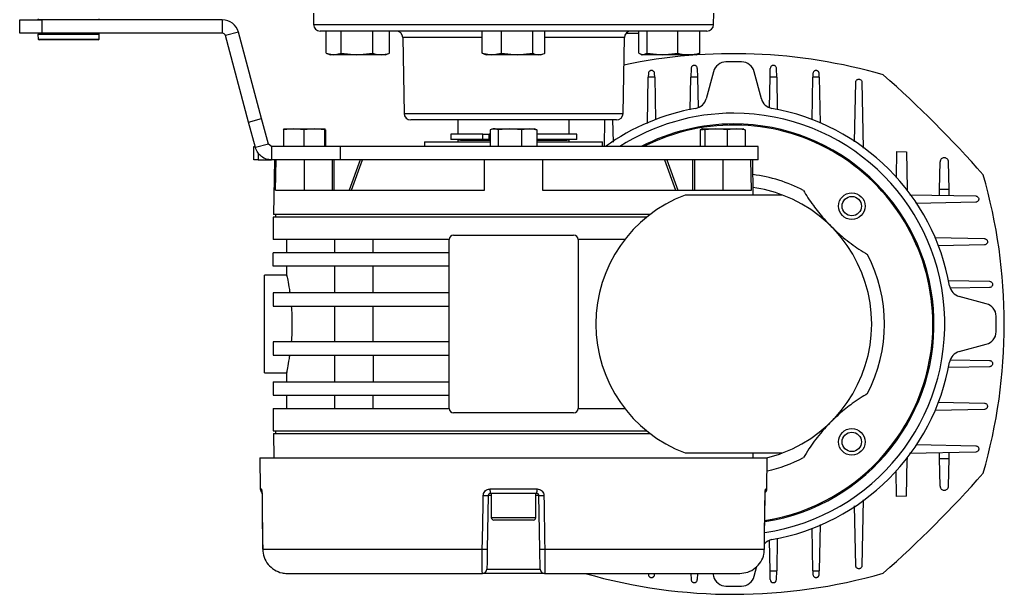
# Model space of a CAD drawing. Header units: millimetres. Extents: x 0 to 420, y 0 to 297.
# Tile 10 of 62: x 206 to 224, y 83 to 94. Entities that reach past the tile are written whole.
import ezdxf

# ---------------------------------------------------------------- set-up
doc = ezdxf.new("R2010")
doc.units = ezdxf.units.MM

msp = doc.modelspace()

# ---------------------------------------------------------------- linework, layer by layer
at = {"color": 7, "linetype": 'Continuous', "lineweight": 25}
for p, q in [((211.58111, 93.79907), (211.58469, 93.59415)), ((218.87798, 93.59415), (218.88156, 93.79907)), ((206.22745, 93.43405), (206.22745, 93.67739)), ((206.22745, 93.67739), (206.63303, 93.67739)), ((207.66233, 93.68145), (206.57712, 93.68145)), ((206.62492, 93.68145), (206.62492, 93.67739)), ((206.63303, 93.67739), (206.63303, 93.43405)), ((209.92117, 93.67739), (206.63303, 93.67739)), ((207.61454, 93.67739), (207.61454, 93.68145)), ((209.92117, 93.67739), (209.92117, 93.43405)), ((211.58469, 93.59415), (218.87798, 93.59415)), ((206.63303, 93.43405), (206.22745, 93.43405)), ((206.56092, 93.41292), (206.56539, 93.32775)), ((207.59236, 93.41292), (206.56092, 93.41292)), ((206.57712, 93.42999), (207.57865, 93.42999)), ((206.62492, 93.43405), (206.62492, 93.42999)), ((209.92117, 93.43405), (206.63303, 93.43405)), ((207.57865, 93.42999), (207.66233, 93.42999)), ((207.67853, 93.41292), (207.59236, 93.41292)), ((207.61454, 93.42999), (207.61454, 93.43405)), ((207.67407, 93.32775), (207.67853, 93.41292)), ((210.21394, 93.45274), (209.97888, 93.38976)), ((210.40116, 91.8138), (209.97888, 93.38976)), ((210.63621, 91.87678), (210.21394, 93.45274)), ((215.23134, 93.4746), (211.70635, 93.4746)), ((211.81617, 93.07009), (211.81617, 93.4746)), ((212.08831, 93.07009), (212.08831, 93.4746)), ((212.66442, 93.07009), (212.66442, 93.4746)), ((212.96838, 93.07009), (212.96838, 93.4746)), ((213.21118, 93.35505), (213.23533, 91.97183)), ((214.65961, 93.35505), (213.21118, 93.35505)), ((214.65961, 93.07009), (214.65961, 93.4746)), ((215.00887, 93.07009), (215.00887, 93.4746)), ((218.75633, 93.4746), (215.23134, 93.4746)), ((215.5806, 93.07009), (215.5806, 93.4746)), ((215.80307, 93.07009), (215.80307, 93.4746)), ((217.25149, 93.35505), (215.80307, 93.35505)), ((217.22734, 91.97183), (217.25149, 93.35505)), ((217.51234, 93.07009), (217.51234, 93.4746)), ((217.66647, 93.07009), (217.66647, 93.4746)), ((218.22453, 93.07009), (218.22453, 93.4746)), ((218.62846, 93.07009), (218.62846, 93.4746)), ((206.56539, 93.32775), (207.58858, 93.32775)), ((207.65787, 93.31237), (206.58159, 93.31237)), ((207.58858, 93.32775), (207.67407, 93.32775)), ((211.81617, 93.07009), (211.95224, 93.04198)), ((211.82541, 93.06662), (211.8931, 93.04198)), ((211.95224, 93.04198), (211.8931, 93.04198)), ((211.95224, 93.04198), (212.08831, 93.07009)), ((212.37636, 93.04198), (211.95224, 93.04198)), ((212.08831, 93.07009), (212.37636, 93.04198)), ((212.37636, 93.04198), (212.66442, 93.07009)), ((212.8164, 93.04198), (212.37636, 93.04198)), ((212.89145, 93.04198), (212.8164, 93.04198)), ((212.89145, 93.04198), (212.95913, 93.06662)), ((212.96838, 93.07009), (212.95861, 93.06807)), ((214.65961, 93.07009), (214.83424, 93.04198)), ((214.69023, 93.05724), (214.73216, 93.04198)), ((214.83424, 93.04198), (214.73216, 93.04198)), ((214.83424, 93.04198), (215.00887, 93.07009)), ((215.29473, 93.04198), (214.83424, 93.04198)), ((215.00887, 93.07009), (215.29473, 93.04198)), ((215.29473, 93.04198), (215.5806, 93.07009)), ((215.69183, 93.04198), (215.29473, 93.04198)), ((215.73051, 93.04198), (215.69183, 93.04198)), ((215.73051, 93.04198), (215.77244, 93.05724)), ((217.51234, 93.07009), (217.5894, 93.04198)), ((217.55022, 93.04963), (217.57122, 93.04198)), ((217.5894, 93.04198), (217.57122, 93.04198)), ((217.5894, 93.04198), (217.66647, 93.07009)), ((217.9455, 93.04198), (217.5894, 93.04198)), ((217.66647, 93.07009), (217.9455, 93.04198)), ((217.9455, 93.04198), (218.22453, 93.07009)), ((218.4265, 93.04198), (217.9455, 93.04198)), ((218.56958, 93.04198), (218.4265, 93.04198)), ((218.56958, 93.04198), (218.59057, 93.04963)), ((218.62846, 93.07009), (218.58844, 93.05549)), ((217.67124, 91.78581), (217.68784, 92.631)), ((217.68916, 92.69856), (217.68784, 92.631)), ((217.80403, 92.631), (217.68784, 92.631)), ((217.80403, 92.631), (217.80271, 92.69856)), ((217.80403, 92.631), (217.8193, 91.85334)), ((218.45307, 92.03699), (218.46474, 92.631)), ((218.46788, 92.79101), (218.46474, 92.631)), ((218.58456, 92.631), (218.46474, 92.631)), ((218.58142, 92.79101), (218.58456, 92.631)), ((218.58456, 92.631), (218.59541, 92.07869)), ((218.8762, 92.73252), (218.74416, 92.23973)), ((219.74901, 92.23973), (219.61697, 92.73252)), ((219.89779, 92.08038), (219.9086, 92.631)), ((219.9086, 92.631), (219.91175, 92.79101)), ((220.02843, 92.631), (219.9086, 92.631)), ((220.02843, 92.631), (220.02529, 92.79101)), ((220.02843, 92.631), (220.03996, 92.04366)), ((220.67388, 91.85451), (220.68913, 92.631)), ((220.69046, 92.69856), (220.68913, 92.631)), ((220.80533, 92.631), (220.68913, 92.631)), ((220.80533, 92.631), (220.804, 92.69856)), ((220.80533, 92.631), (220.82178, 91.79334)), ((221.44783, 91.45229), (221.46917, 92.53917)), ((221.58271, 92.53917), (221.60636, 91.335)), ((213.23533, 91.97183), (217.22734, 91.97183)), ((210.40116, 91.8138), (210.63621, 91.87678)), ((210.52627, 91.34689), (210.40116, 91.8138)), ((210.76132, 91.40987), (210.63621, 91.87678)), ((215.23134, 91.85228), (213.35698, 91.85228)), ((214.21739, 91.85228), (214.21739, 91.59271)), ((217.10569, 91.85228), (215.23134, 91.85228)), ((216.24529, 91.59271), (216.24529, 91.85228)), ((216.8874, 91.36559), (216.89696, 91.85228)), ((217.03748, 91.85228), (217.04545, 91.44619)), ((211.22125, 91.69005), (211.03767, 91.66897)), ((211.03767, 91.66897), (211.03767, 91.36559)), ((211.0445, 91.69005), (211.0443, 91.68998)), ((211.0447, 91.69005), (211.22125, 91.69005)), ((211.40483, 91.66897), (211.22125, 91.69005)), ((211.22125, 91.69005), (211.59544, 91.69005)), ((211.59544, 91.69005), (211.40483, 91.66897)), ((211.40483, 91.66897), (211.40483, 91.36559)), ((211.78604, 91.66897), (211.59544, 91.69005)), ((211.59544, 91.69005), (211.79306, 91.69005)), ((211.78604, 91.66897), (211.78604, 91.36559)), ((211.79346, 91.68998), (211.79326, 91.69005)), ((211.80009, 91.66897), (211.80009, 91.36559)), ((214.08893, 91.59271), (214.08893, 91.49537)), ((214.66889, 91.59271), (214.08893, 91.59271)), ((214.66889, 91.49537), (214.66889, 91.59271)), ((214.66889, 91.59271), (214.78751, 91.59271)), ((214.78751, 91.59271), (214.78751, 91.49537)), ((214.78946, 91.59271), (214.78751, 91.59271)), ((214.78946, 91.49537), (214.78946, 91.59271)), ((214.8057, 91.59271), (214.78946, 91.59271)), ((214.8057, 91.66897), (214.8057, 91.36559)), ((214.85695, 91.69005), (214.83312, 91.68137)), ((214.85695, 91.69005), (214.87936, 91.69005)), ((214.87936, 91.69005), (215.16584, 91.69005)), ((215.16584, 91.69005), (214.95302, 91.66897)), ((214.95302, 91.66897), (214.95302, 91.36559)), ((215.37865, 91.66897), (215.16584, 91.69005)), ((215.16584, 91.69005), (215.51781, 91.69005)), ((215.51781, 91.69005), (215.37865, 91.66897)), ((215.37865, 91.66897), (215.37865, 91.36559)), ((215.65697, 91.66897), (215.51781, 91.69005)), ((215.51781, 91.69005), (215.60572, 91.69005)), ((215.62955, 91.68137), (215.60572, 91.69005)), ((215.65697, 91.66897), (215.65697, 91.36559)), ((216.38708, 91.59271), (215.65697, 91.59271)), ((216.38708, 91.49537), (216.38708, 91.59271)), ((218.63554, 91.66897), (218.79916, 91.69005)), ((218.63554, 91.66897), (218.63554, 91.36559)), ((218.66941, 91.69005), (218.66266, 91.68759)), ((218.67604, 91.69005), (218.92068, 91.69005)), ((218.92068, 91.69005), (218.71655, 91.66897)), ((218.71655, 91.66897), (218.71655, 91.36559)), ((219.12481, 91.66897), (218.92068, 91.69005)), ((218.92068, 91.69005), (219.28843, 91.69005)), ((219.28843, 91.69005), (219.12481, 91.66897)), ((219.12481, 91.66897), (219.12481, 91.36559)), ((219.45205, 91.66897), (219.28843, 91.69005)), ((219.28843, 91.69005), (219.41817, 91.69005)), ((219.42493, 91.68759), (219.41817, 91.69005)), ((219.45205, 91.66897), (219.45205, 91.36559)), ((210.76132, 91.40987), (210.52627, 91.34689)), ((210.81904, 91.36559), (210.76132, 91.40987)), ((213.60901, 91.45481), (213.60901, 91.36559)), ((213.60901, 91.45481), (214.8057, 91.45481)), ((214.66889, 91.49537), (214.08893, 91.49537)), ((214.262, 91.48315), (214.21739, 91.48159)), ((214.21739, 91.48159), (214.21739, 91.45481)), ((214.8057, 91.48159), (214.21739, 91.48159)), ((214.262, 91.49537), (214.262, 91.48315)), ((214.262, 91.48315), (214.8057, 91.48315)), ((214.78751, 91.49537), (214.66889, 91.49537)), ((214.78946, 91.49537), (214.78751, 91.49537)), ((214.8057, 91.49537), (214.78946, 91.49537)), ((216.38708, 91.49537), (215.65697, 91.49537)), ((215.65697, 91.48315), (216.20067, 91.48315)), ((216.24529, 91.48159), (215.65697, 91.48159)), ((215.65697, 91.45481), (216.85366, 91.45481)), ((216.20067, 91.48315), (216.20067, 91.49537)), ((216.24529, 91.48159), (216.20067, 91.48315)), ((216.24529, 91.45481), (216.24529, 91.48159)), ((216.85366, 91.36559), (216.85366, 91.45481)), ((210.49457, 91.12224), (210.49457, 91.36559)), ((210.49457, 91.36559), (210.52126, 91.36559)), ((210.57569, 91.24769), (210.57569, 91.12224)), ((210.81904, 91.36559), (210.81904, 91.12224)), ((212.07666, 91.36559), (210.81904, 91.36559)), ((212.07666, 91.12224), (212.07666, 91.36559)), ((219.69272, 91.36559), (212.07666, 91.36559)), ((219.69272, 91.12224), (219.69272, 91.36559)), ((222.21587, 91.27366), (222.2068, 90.81175)), ((222.21587, 91.27366), (222.39351, 91.27017)), ((222.39351, 91.27017), (222.40674, 90.5965)), ((210.57569, 91.12224), (210.49457, 91.12224)), ((210.57569, 91.12224), (210.81904, 91.12224)), ((212.07666, 91.12224), (210.81904, 91.12224)), ((210.87135, 91.12224), (210.85393, 90.12451)), ((210.89365, 90.57065), (210.90334, 91.12224)), ((211.41888, 90.57065), (211.41888, 91.12224)), ((211.92416, 91.12224), (211.92416, 90.57065)), ((211.96302, 90.57065), (211.96302, 91.12224)), ((219.69272, 91.12224), (212.07666, 91.12224)), ((212.43493, 91.12224), (212.23386, 90.57065)), ((212.27697, 90.57065), (212.47804, 91.12224)), ((212.47803, 91.12224), (212.47804, 91.12224)), ((214.70408, 90.57065), (214.70408, 91.12224)), ((215.75859, 91.12224), (215.75859, 90.57065)), ((217.98464, 91.12224), (218.1857, 90.57065)), ((218.02774, 91.12224), (218.22882, 90.57065)), ((218.49965, 90.57065), (218.49965, 91.12224)), ((218.53852, 90.57065), (218.53852, 91.12224)), ((219.04379, 91.12224), (219.04379, 90.57065)), ((219.56903, 90.57065), (219.55933, 91.12224)), ((219.60251, 90.48142), (219.59133, 91.12224)), ((222.99646, 90.58492), (223.00633, 91.0874)), ((223.17035, 90.5815), (223.16042, 91.0874)), ((210.89365, 90.57065), (214.70408, 90.57065)), ((215.75859, 90.57065), (219.56903, 90.57065)), ((220.13516, 90.48142), (218.358, 90.48142)), ((222.38819, 90.59686), (222.40674, 90.5965)), ((222.40674, 90.5965), (222.40721, 90.57245)), ((222.45603, 90.48876), (223.6567, 90.46519)), ((222.99436, 90.47819), (222.99646, 90.58492)), ((223.17035, 90.5815), (222.99646, 90.58492)), ((223.17245, 90.4747), (223.17035, 90.5815)), ((223.6567, 90.35165), (222.56372, 90.33018)), ((217.71643, 90.12451), (210.85393, 90.12451)), ((210.89163, 90.12451), (210.89163, 90.07584)), ((210.85107, 90.07584), (210.85107, 89.67026)), ((217.65497, 90.07584), (210.85107, 90.07584)), ((212.13402, 89.67026), (210.85107, 89.67026)), ((211.09442, 89.67026), (211.09442, 89.42691)), ((211.96771, 89.67026), (211.96771, 89.42691)), ((214.05515, 89.67026), (212.13402, 89.67026)), ((212.66887, 89.42691), (212.66887, 89.67026)), ((214.05515, 86.58785), (214.05515, 89.67026)), ((214.13627, 89.75138), (215.23134, 89.75138)), ((215.23134, 89.75138), (216.3264, 89.75138)), ((217.25965, 89.67026), (216.40752, 89.67026)), ((216.40752, 89.67026), (216.40752, 86.58785)), ((222.90334, 89.7044), (223.81609, 89.68647)), ((210.85107, 89.18356), (210.85107, 89.42691)), ((214.05515, 89.42691), (210.85107, 89.42691)), ((223.81609, 89.57293), (222.97087, 89.55633)), ((214.05515, 89.18356), (210.85107, 89.18356)), ((211.09442, 89.18356), (211.09442, 89.00943)), ((211.96771, 89.18356), (211.96771, 88.69687)), ((212.66887, 88.69687), (212.66887, 89.18356)), ((211.09696, 89.02133), (210.68884, 89.02133)), ((210.68884, 87.23678), (210.68884, 89.02133)), ((223.15452, 88.92256), (223.90854, 88.90776)), ((210.85107, 88.69687), (210.85107, 88.45352)), ((214.05515, 88.69687), (210.85107, 88.69687)), ((223.90854, 88.79422), (223.19622, 88.78023)), ((223.85005, 88.49944), (223.35726, 88.63148)), ((210.85107, 88.45352), (214.05515, 88.45352)), ((211.96771, 88.45352), (211.96771, 87.80459)), ((212.66887, 87.80459), (212.66887, 88.45352)), ((210.85107, 87.80459), (210.85107, 87.56124)), ((214.05515, 87.80459), (210.85107, 87.80459)), ((223.35726, 87.62663), (223.85005, 87.75867)), ((210.85107, 87.56124), (214.05515, 87.56124)), ((211.96771, 87.56124), (211.96771, 87.07454)), ((212.66887, 87.56124), (212.66887, 87.07454)), ((223.19791, 87.47785), (223.90854, 87.46389)), ((211.09442, 87.24868), (211.09442, 87.07454)), ((223.90854, 87.35035), (223.16119, 87.33567)), ((210.68884, 87.23678), (211.09696, 87.23678)), ((210.85107, 87.07454), (210.85107, 86.8312)), ((210.85107, 87.07454), (214.05515, 87.07454)), ((210.85107, 86.8312), (214.05515, 86.8312)), ((211.09442, 86.8312), (211.09442, 86.58785)), ((211.96771, 86.8312), (211.96771, 86.58785)), ((212.66887, 86.58785), (212.66887, 86.8312)), ((210.85107, 86.58785), (210.85107, 86.18227)), ((210.85107, 86.58785), (212.13402, 86.58785)), ((212.13402, 86.58785), (214.05515, 86.58785)), ((216.40752, 86.58785), (217.25965, 86.58785)), ((223.81609, 86.57164), (222.91087, 86.55386)), ((222.97204, 86.70175), (223.81609, 86.68518)), ((215.23134, 86.50673), (214.13627, 86.50673)), ((216.3264, 86.50673), (215.23134, 86.50673)), ((210.85107, 86.18227), (217.65497, 86.18227)), ((210.89163, 86.18227), (210.89163, 86.1336)), ((210.85393, 86.1336), (210.86172, 85.68746)), ((210.85393, 86.1336), (215.23134, 86.1336)), ((215.23134, 86.1336), (217.71643, 86.1336)), ((222.56982, 85.92781), (223.6567, 85.90646)), ((210.60772, 85.68746), (210.61268, 85.11894)), ((210.60772, 85.68746), (219.85495, 85.68746)), ((218.358, 85.77669), (220.13516, 85.77669)), ((219.60095, 85.68746), (219.60251, 85.77669)), ((219.84999, 85.11894), (219.85495, 85.68746)), ((222.40674, 85.66161), (222.38819, 85.66124)), ((222.39351, 84.98794), (222.40674, 85.66161)), ((222.40721, 85.68566), (222.40674, 85.66161)), ((223.6567, 85.79292), (222.45253, 85.76927)), ((222.99646, 85.67319), (222.99436, 85.77991)), ((222.99646, 85.67319), (223.17035, 85.6766)), ((223.00633, 85.17071), (222.99646, 85.67319)), ((223.16042, 85.17071), (223.17035, 85.6766)), ((223.17035, 85.6766), (223.17245, 85.78341)), ((222.21587, 84.98445), (222.2068, 85.44636)), ((210.61268, 85.11894), (210.63264, 85.11894)), ((214.80245, 85.11894), (215.66022, 85.11894)), ((219.83004, 85.11894), (219.84999, 85.11894)), ((210.64634, 84.99921), (210.64692, 84.99939)), ((214.76943, 84.99868), (214.75235, 84.01998)), ((214.82575, 84.99868), (214.76943, 84.99868)), ((215.65269, 85.03853), (214.80998, 85.03853)), ((214.82575, 85.03853), (214.82575, 84.6005)), ((215.63692, 84.6005), (215.63692, 85.03853)), ((215.69324, 84.99868), (215.63692, 84.99868)), ((215.71033, 84.01998), (215.69324, 84.99868)), ((219.81575, 84.99939), (219.81633, 84.99921)), ((221.60629, 84.9196), (221.58271, 83.71894)), ((222.39351, 84.98794), (222.21587, 84.98445)), ((221.46917, 83.71894), (221.44771, 84.81192)), ((214.82575, 84.6005), (215.63692, 84.6005)), ((215.58826, 84.55183), (214.87442, 84.55183)), ((220.68913, 83.62711), (220.67386, 84.40477)), ((220.82192, 84.47229), (220.80533, 83.62711)), ((220.04009, 84.22112), (220.02843, 83.62711)), ((210.65704, 84.02051), (210.65766, 84.02069)), ((210.65766, 84.02069), (214.66121, 84.02069)), ((215.80146, 84.02069), (219.80501, 84.02069)), ((219.80501, 84.02069), (219.80563, 84.02051)), ((219.9086, 83.62711), (219.89776, 84.17942)), ((214.74603, 83.65814), (215.71664, 83.65814)), ((219.61697, 83.52559), (219.66631, 83.70976)), ((211.1071, 83.57844), (214.66493, 83.57844)), ((215.79775, 83.57844), (214.66493, 83.57844)), ((215.79775, 83.57844), (219.35557, 83.57844)), ((217.68879, 83.57844), (217.68916, 83.55955)), ((217.80271, 83.55955), (217.80308, 83.57844)), ((218.46569, 83.57844), (218.46788, 83.46709)), ((218.58361, 83.57844), (218.58142, 83.46709)), ((218.86204, 83.57844), (218.8762, 83.52559)), ((219.9086, 83.62711), (220.02843, 83.62711)), ((219.91175, 83.46709), (219.9086, 83.62711)), ((220.02529, 83.46709), (220.02843, 83.62711)), ((220.68913, 83.62711), (220.80533, 83.62711)), ((220.68913, 83.62711), (220.69046, 83.55955)), ((220.804, 83.55955), (220.80533, 83.62711))]:
    msp.add_line(p, q, dxfattribs=at)
at = {"color": 7, "linetype": 'Continuous', "lineweight": 25, "flags": 128}
for points in [[(219.8481, 85.68746), (220.0771, 85.75557), (220.13516, 85.77669)], [(210.64634, 84.99921), (210.64901, 84.75432), (210.65704, 84.02051)], [(210.64692, 84.99939), (210.6487, 84.83719), (210.65582, 84.18841), (210.65766, 84.02069)], [(214.66121, 84.02069), (214.66409, 84.18288), (214.67563, 84.83167), (214.67862, 84.99939)], [(215.78406, 84.99939), (215.78694, 84.83719), (215.79848, 84.18841), (215.80146, 84.02069)], [(219.80501, 84.02069), (219.80679, 84.18288), (219.81391, 84.83167), (219.81575, 84.99939)], [(219.80563, 84.02051), (219.80831, 84.26496), (219.81633, 84.99921)]]:
    msp.add_lwpolyline(points, dxfattribs=at)
at = {"color": 7, "linetype": 'Continuous', "lineweight": 25}
for centre, radius in [((221.3975, 90.27997), 0.24335), ((221.3975, 90.27997), 0.17645), ((221.3975, 85.97814), 0.24335), ((221.3975, 85.97814), 0.17645)]:
    msp.add_circle(centre, radius, dxfattribs=at)
for centre, radius, start, end in [((206.57712, 93.69767), 0.01622, 177, 270), ((207.66233, 93.69767), 0.01622, 270, 3), ((209.92117, 93.3743), 0.3031, 15, 90), ((211.70635, 93.59628), 0.12167, 181, 270), ((218.75633, 93.59628), 0.12167, 270, 359), ((206.57712, 93.41377), 0.01622, 90, 183), ((207.66233, 93.41377), 0.01622, 357, 90), ((209.92117, 93.3743), 0.05975, 15, 90), ((213.08953, 93.35293), 0.12167, 1, 90), ((217.37314, 93.35293), 0.12167, 90, 179), ((206.58159, 93.32859), 0.01622, 183, 270), ((207.65787, 93.32859), 0.01622, 270, 357), ((219.24658, 83.26209), 9.79882, 73.86023, 101.800135), ((219.11126, 92.66954), 0.24335, 91.707161, 165), ((219.24658, 88.12905), 4.78585, 88.292839, 91.707161), ((219.38191, 92.66954), 0.24335, 15, 88.292839), ((208.5249, 77.40737), 20.34391, 41.369596, 48.630404), ((218.5091, 92.30271), 0.24335, 280.020677, 345), ((219.98406, 92.30271), 0.24335, 195, 259.979323), ((213.35698, 91.97396), 0.12167, 181, 270), ((219.24658, 88.12905), 3.99497, 100.020677, 125.889187), ((217.10569, 91.97396), 0.12167, 270, 359), ((219.24658, 88.12905), 3.84686, 90, 122.717752), ((219.24658, 88.12905), 3.84686, 278.437188, 90), ((219.24658, 88.12905), 3.99497, 10.020677, 79.979323), ((219.24658, 88.12905), 3.65022, 90, 117.542675), ((219.24658, 88.12905), 3.62994, 0, 116.922459), ((219.24658, 88.12905), 3.65022, 278.910712, 90), ((219.24658, 88.12905), 2.74876, 62.495901, 82.697294), ((214.37962, 88.12905), 9.79882, 343.86023, 16.13977), ((219.24658, 88.12905), 2.5146, 110.693541, 249.306459), ((219.24658, 88.12905), 2.5146, 69.306459, 81.917882), ((219.24658, 88.12905), 2.5146, 290.693541, 69.306459), ((214.13627, 89.67026), 0.08112, 90, 180), ((216.3264, 89.67026), 0.08112, 0, 90), ((219.24658, 88.12905), 2.74876, 332.495901, 27.504099), ((223.42024, 88.86654), 0.24335, 190.020677, 255), ((223.78707, 88.26438), 0.24335, 1.707161, 75), ((219.24658, 88.12905), 4.78585, 358.292839, 1.707161), ((219.24658, 88.12905), 3.62994, 278.988136, 0), ((223.78707, 87.99373), 0.24335, 285, 358.292839), ((223.42024, 87.39157), 0.24335, 105, 169.979323), ((219.24658, 88.12905), 3.99497, 280.020677, 349.979323), ((214.13627, 86.58785), 0.08112, 180, 270), ((216.3264, 86.58785), 0.08112, 270, 0), ((219.24658, 88.12905), 2.74876, 282.742229, 297.504099), ((208.5249, 98.85073), 20.34391, 311.369596, 318.630404), ((210.69379, 85.11965), 0.08112, 180.5, 231.388809), ((210.71402, 85.11964), 0.08139, 180.491268, 206.898689), ((215.02395, 85.09913), 0.22238, 174.889668, 195.813291), ((215.43872, 85.09913), 0.22238, 344.186709, 5.110332), ((219.76888, 85.11965), 0.08112, 308.882465, 359.5), ((219.74864, 85.11964), 0.0814, 335.308991, 359.507922), ((214.74088, 87.16114), 2.16264, 268.350343, 270.756532), ((215.7218, 87.16114), 2.16264, 269.243468, 271.649657), ((214.87442, 84.6005), 0.04867, 180, 270), ((215.58826, 84.6005), 0.04867, 270, 0), ((219.98406, 83.95539), 0.24335, 100.020678, 137.517818), ((214.72353, 86.1775), 2.15772, 268.344876, 270.765176), ((215.73914, 86.1775), 2.15772, 269.234824, 271.655124), ((214.66493, 83.65956), 0.08112, 270, 359), ((215.79775, 83.65956), 0.08112, 181, 270), ((219.24658, 92.99602), 9.79882, 253.964912, 286.13977), ((219.11126, 83.58857), 0.24335, 195, 268.292839), ((219.38191, 83.58857), 0.24335, 271.707161, 345), ((219.24658, 88.12905), 4.78585, 268.292839, 271.707161), ((219.96852, 83.46821), 0.05678, 181.125032, 358.874968)]:
    msp.add_arc(centre, radius, start, end, dxfattribs=at)
for points, knots in [([(217.28476, 93.43405), (217.30549, 93.43405), (217.35556, 93.43405), (217.43323, 93.43405), (217.4925, 93.43405), (217.51042, 93.43405), (217.51234, 93.43405)], [0, 0, 0, 0, 0.24936879, 0.60229533, 0.95748461, 1, 1, 1, 1]), ([(212.66442, 93.07009), (212.67476, 93.06663), (212.72494, 93.04984), (212.77593, 93.04546), (212.8164, 93.04198)], [0, 0, 0, 0, 0.20618569, 1, 1, 1, 1]), ([(212.8164, 93.04198), (212.86466, 93.04687), (212.91562, 93.05202), (212.96573, 93.06918), (212.96838, 93.07009)], [0, 0, 0, 0, 0.9470257, 1, 1, 1, 1]), ([(214.69138, 93.05837), (214.68837, 93.0589), (214.67768, 93.06076), (214.66716, 93.06619), (214.65961, 93.07009)], [0, 0, 0, 0, 0.28222135, 1, 1, 1, 1]), ([(215.5806, 93.07009), (215.58817, 93.06663), (215.6249, 93.04984), (215.66221, 93.04546), (215.69183, 93.04198)], [0, 0, 0, 0, 0.20618569, 1, 1, 1, 1]), ([(215.69183, 93.04198), (215.72716, 93.04687), (215.76445, 93.05202), (215.80112, 93.06918), (215.80307, 93.07009)], [0, 0, 0, 0, 0.947025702, 1, 1, 1, 1]), ([(218.22453, 93.07009), (218.23828, 93.06663), (218.30496, 93.04984), (218.37271, 93.04546), (218.4265, 93.04198)], [0, 0, 0, 0, 0.20618569, 1, 1, 1, 1]), ([(218.4265, 93.04198), (218.49063, 93.04687), (218.55835, 93.05202), (218.62494, 93.06918), (218.62846, 93.07009)], [0, 0, 0, 0, 0.9470257, 1, 1, 1, 1]), ([(218.58142, 92.79101), (218.5805, 92.79824), (218.57873, 92.81216), (218.56804, 92.82783), (218.55639, 92.83744), (218.54655, 92.84268), (218.53583, 92.84594), (218.52465, 92.84704), (218.51347, 92.84594), (218.50276, 92.84268), (218.49292, 92.83745), (218.48126, 92.82784), (218.47056, 92.81216), (218.4688, 92.79824), (218.46788, 92.79101)], [0, 0, 0, 0, 0.1435826, 0.27667887, 0.33750828, 0.39451015, 0.44850028, 0.49999975, 0.55149418, 0.60548917, 0.66228517, 0.72332113, 0.8564174, 1, 1, 1, 1]), ([(220.02529, 92.79101), (220.02437, 92.79824), (220.0226, 92.81216), (220.01191, 92.82783), (220.00025, 92.83744), (219.99041, 92.84268), (219.9797, 92.84594), (219.96852, 92.84704), (219.95733, 92.84594), (219.94663, 92.84268), (219.93679, 92.83745), (219.92513, 92.82784), (219.91443, 92.81216), (219.91266, 92.79824), (219.91175, 92.79101)], [0, 0, 0, 0, 0.1435826, 0.27667887, 0.33750828, 0.39451015, 0.44850028, 0.49999975, 0.55149418, 0.60548917, 0.66228517, 0.72332113, 0.8564174, 1, 1, 1, 1]), ([(217.80271, 92.69856), (217.80179, 92.70578), (217.80002, 92.71971), (217.78933, 92.73537), (217.77767, 92.74498), (217.76783, 92.75022), (217.75712, 92.75348), (217.74594, 92.75459), (217.73475, 92.75348), (217.72405, 92.75023), (217.71421, 92.74499), (217.70255, 92.73538), (217.69185, 92.71971), (217.69008, 92.70578), (217.68916, 92.69856)], [0, 0, 0, 0, 0.14358261, 0.27667887, 0.33750828, 0.39451015, 0.44849744, 0.49999966, 0.55149135, 0.60548917, 0.66228517, 0.72332113, 0.85641739, 1, 1, 1, 1]), ([(220.804, 92.69856), (220.80308, 92.70578), (220.80131, 92.71971), (220.79062, 92.73537), (220.77897, 92.74498), (220.76913, 92.75022), (220.75841, 92.75348), (220.74723, 92.75459), (220.73605, 92.75348), (220.72535, 92.75023), (220.7155, 92.74499), (220.70384, 92.73538), (220.69315, 92.71971), (220.69138, 92.70578), (220.69046, 92.69856)], [0, 0, 0, 0, 0.14358261, 0.27667887, 0.33750828, 0.39451015, 0.44849744, 0.49999966, 0.55149135, 0.60548917, 0.66228517, 0.72332113, 0.85641739, 1, 1, 1, 1]), ([(221.46917, 92.53917), (221.46996, 92.54568), (221.47153, 92.55868), (221.48202, 92.5757), (221.4972, 92.58836), (221.51587, 92.59508), (221.53549, 92.59514), (221.55376, 92.58877), (221.56877, 92.57691), (221.57904, 92.56091), (221.5824, 92.54754), (221.58267, 92.54025), (221.58271, 92.53917)], [0, 0, 0, 0, 0.11200154, 0.22398026, 0.33631398, 0.44756919, 0.55664413, 0.66345719, 0.76891449, 0.87443922, 0.98138224, 1, 1, 1, 1]), ([(211.03767, 91.66897), (211.03779, 91.66965), (211.04011, 91.68252), (211.04247, 91.68639), (211.0447, 91.69005)], [0, 0, 0, 0, 0.0529743, 1, 1, 1, 1]), ([(211.79306, 91.69005), (211.79083, 91.68639), (211.78848, 91.68252), (211.78616, 91.66965), (211.78604, 91.66897)], [0, 0, 0, 0, 0.9470257, 1, 1, 1, 1]), ([(211.80009, 91.66897), (211.79961, 91.67157), (211.79729, 91.68416), (211.79494, 91.68744), (211.79306, 91.69005)], [0, 0, 0, 0, 0.20618569, 1, 1, 1, 1]), ([(214.87936, 91.69005), (214.85975, 91.68744), (214.83504, 91.68416), (214.81072, 91.67157), (214.8057, 91.66897)], [0, 0, 0, 0, 0.79381431, 1, 1, 1, 1]), ([(214.95302, 91.66897), (214.95174, 91.66965), (214.92745, 91.68252), (214.90275, 91.68639), (214.87936, 91.69005)], [0, 0, 0, 0, 0.0529743, 1, 1, 1, 1]), ([(215.62864, 91.67767), (215.63684, 91.6763), (215.64634, 91.67472), (215.65568, 91.66967), (215.65697, 91.66897)], [0, 0, 0, 0, 0.86237465, 1, 1, 1, 1]), ([(218.67604, 91.69005), (218.66526, 91.68744), (218.65167, 91.68416), (218.63829, 91.67157), (218.63554, 91.66897)], [0, 0, 0, 0, 0.793814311, 1, 1, 1, 1]), ([(218.71655, 91.66897), (218.71584, 91.66965), (218.70249, 91.68252), (218.68891, 91.68639), (218.67604, 91.69005)], [0, 0, 0, 0, 0.0529743, 1, 1, 1, 1]), ([(219.42485, 91.68344), (219.43325, 91.681), (219.44237, 91.67835), (219.45134, 91.66966), (219.45205, 91.66897)], [0, 0, 0, 0, 0.921114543, 1, 1, 1, 1]), ([(223.16042, 91.0874), (223.15911, 91.0973), (223.15652, 91.11695), (223.13884, 91.14204), (223.1176, 91.15619), (223.09836, 91.16199), (223.08338, 91.16342), (223.0684, 91.16199), (223.04914, 91.1562), (223.0279, 91.14204), (223.01024, 91.11697), (223.00764, 91.09731), (223.00633, 91.0874)], [0, 0, 0, 0, 0.12833563, 0.25449928, 0.3777284, 0.43870949, 0.49959799, 0.56034311, 0.62158446, 0.74509682, 0.8715416, 1, 1, 1, 1]), ([(220.51599, 90.56714), (220.54269, 90.52272), (220.59639, 90.43336), (220.68792, 90.3004), (220.78705, 90.17055), (220.89562, 90.04075), (220.98015, 89.95324), (221.02467, 89.90714)], [0, 0, 0, 0, 0.21849835, 0.43948746, 0.61664665, 0.79806469, 1, 1, 1, 1]), ([(223.6567, 90.46519), (223.66306, 90.46444), (223.67578, 90.46294), (223.69263, 90.4528), (223.70522, 90.43816), (223.71218, 90.42027), (223.71296, 90.40125), (223.70752, 90.38297), (223.6963, 90.3673), (223.68034, 90.35611), (223.66619, 90.35207), (223.65819, 90.35171), (223.6567, 90.35165)], [0, 0, 0, 0, 0.10895603, 0.21798193, 0.32531293, 0.43098636, 0.5363406, 0.64279868, 0.75133026, 0.86208257, 0.97425745, 1, 1, 1, 1]), ([(221.02467, 89.90714), (221.06013, 89.87262), (221.13224, 89.80242), (221.25478, 89.69636), (221.38796, 89.59205), (221.53627, 89.48805), (221.6325, 89.42996), (221.68467, 89.39846)], [0, 0, 0, 0, 0.156055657, 0.317331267, 0.527783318, 0.743991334, 1, 1, 1, 1]), ([(223.81609, 89.68647), (223.82249, 89.68571), (223.83529, 89.6842), (223.85222, 89.67394), (223.86481, 89.65912), (223.87167, 89.64108), (223.87228, 89.62202), (223.86669, 89.60382), (223.8554, 89.58832), (223.83948, 89.57729), (223.82545, 89.57334), (223.81754, 89.57299), (223.81609, 89.57293)], [0, 0, 0, 0, 0.11003065, 0.22012866, 0.32851006, 0.43481, 0.54013236, 0.6459365, 0.75345492, 0.86324291, 0.97492912, 1, 1, 1, 1]), ([(211.09696, 89.00943), (211.09631, 89.01247), (211.09403, 89.02319), (211.11213, 88.93843), (211.13563, 88.81105), (211.14919, 88.71694), (211.15208, 88.69687)], [0, 0, 0, 0, 0.14801751, 0.52124369, 0.89790464, 1, 1, 1, 1]), ([(223.90854, 88.90776), (223.91498, 88.90699), (223.92787, 88.90546), (223.94486, 88.89508), (223.95746, 88.88011), (223.96423, 88.86191), (223.96466, 88.84276), (223.95889, 88.82462), (223.94751, 88.80929), (223.93161, 88.79844), (223.91772, 88.79461), (223.90993, 88.79428), (223.90854, 88.79422)], [0, 0, 0, 0, 0.1110068, 0.22207133, 0.33157666, 0.43876059, 0.5443701, 0.6497765, 0.75638289, 0.86510512, 0.97601863, 1, 1, 1, 1]), ([(211.17878, 88.45352), (211.18237, 88.4019), (211.18967, 88.29676), (211.19282, 88.13106), (211.18976, 87.96339), (211.18248, 87.85816), (211.17878, 87.80459)], [0, 0, 0, 0, 0.2454914, 0.49999976, 0.74546377, 1, 1, 1, 1]), ([(211.09696, 87.24868), (211.09631, 87.24563), (211.09403, 87.23492), (211.11213, 87.31968), (211.13563, 87.44706), (211.14919, 87.54117), (211.15208, 87.56124)], [0, 0, 0, 0, 0.14801751, 0.52124369, 0.89790464, 1, 1, 1, 1]), ([(223.90854, 87.46389), (223.91504, 87.46311), (223.92803, 87.46155), (223.94509, 87.45104), (223.9577, 87.43587), (223.96439, 87.41738), (223.96455, 87.39802), (223.95844, 87.37989), (223.94683, 87.36479), (223.93091, 87.35428), (223.91731, 87.3507), (223.90978, 87.3504), (223.90854, 87.35035)], [0, 0, 0, 0, 0.11214589, 0.22431525, 0.33567763, 0.44490168, 0.55183992, 0.65734895, 0.76283562, 0.86966877, 0.9786768, 1, 1, 1, 1]), ([(221.68467, 86.85964), (221.64025, 86.83294), (221.55089, 86.77924), (221.41793, 86.68772), (221.28807, 86.58859), (221.15828, 86.48001), (221.07077, 86.39549), (221.02467, 86.35096)], [0, 0, 0, 0, 0.21849835, 0.43948746, 0.61664665, 0.79806469, 1, 1, 1, 1]), ([(223.81609, 86.68518), (223.82259, 86.68439), (223.83561, 86.68283), (223.85266, 86.6723), (223.86529, 86.6571), (223.87198, 86.6385), (223.87206, 86.619), (223.8658, 86.60082), (223.85406, 86.58579), (223.83811, 86.57543), (223.82464, 86.57197), (223.81724, 86.57168), (223.81609, 86.57164)], [0, 0, 0, 0, 0.11225585, 0.22451185, 0.33653179, 0.4468534, 0.55481909, 0.66084631, 0.76615455, 0.87220237, 0.98012727, 1, 1, 1, 1]), ([(221.02467, 86.35096), (220.99015, 86.3155), (220.91995, 86.24339), (220.81388, 86.12086), (220.70957, 85.98768), (220.60558, 85.83936), (220.54749, 85.74313), (220.51599, 85.69096)], [0, 0, 0, 0, 0.15605566, 0.31733127, 0.52778332, 0.74399133, 1, 1, 1, 1]), ([(223.6567, 85.90646), (223.6632, 85.90568), (223.67621, 85.90411), (223.69323, 85.89362), (223.70589, 85.87843), (223.71261, 85.85977), (223.71267, 85.84015), (223.7063, 85.82187), (223.69444, 85.80686), (223.67844, 85.7966), (223.66507, 85.79324), (223.65778, 85.79296), (223.6567, 85.79292)], [0, 0, 0, 0, 0.11200154, 0.22398026, 0.33631398, 0.44756919, 0.55664413, 0.66345719, 0.76891449, 0.87443922, 0.98138224, 1, 1, 1, 1]), ([(210.63264, 85.11894), (210.63399, 85.11759), (210.63669, 85.11488), (210.64089, 85.09379), (210.64437, 85.06269), (210.64638, 85.02911), (210.64678, 85.00739), (210.64692, 84.99939)], [0, 0, 0, 0, 0.22025504, 0.43971281, 0.65786567, 0.87387297, 1, 1, 1, 1]), ([(210.63963, 85.08971), (210.63961, 85.08977), (210.63956, 85.08995), (210.64049, 85.08562), (210.64206, 85.07505), (210.6442, 85.05387), (210.6459, 85.02689), (210.64609, 85.00712), (210.64616, 84.99917)], [0, 0, 0, 0, 0.04523608, 0.15363687, 0.31882192, 0.54179266, 0.8157587, 1, 1, 1, 1]), ([(214.67862, 84.99939), (214.68022, 85.01299), (214.68344, 85.04026), (214.70531, 85.07622), (214.73701, 85.1032), (214.7714, 85.11704), (214.79386, 85.11842), (214.80245, 85.11894)], [0, 0, 0, 0, 0.21375419, 0.42830474, 0.6450109, 0.86422349, 1, 1, 1, 1]), ([(215.66022, 85.11894), (215.6742, 85.11759), (215.70211, 85.11488), (215.73932, 85.09379), (215.76738, 85.06269), (215.78173, 85.02911), (215.78343, 85.00739), (215.78406, 84.99939)], [0, 0, 0, 0, 0.22025504, 0.43971281, 0.65786567, 0.87387297, 1, 1, 1, 1]), ([(219.81575, 84.99939), (219.81606, 85.01299), (219.81669, 85.04026), (219.81959, 85.07622), (219.82337, 85.1032), (219.82707, 85.11704), (219.82921, 85.11842), (219.83004, 85.11894)], [0, 0, 0, 0, 0.21375419, 0.42830474, 0.6450109, 0.86422349, 1, 1, 1, 1]), ([(219.81639, 84.99923), (219.81639, 85.00089), (219.8164, 85.01519), (219.8176, 85.04198), (219.82, 85.07041), (219.82205, 85.08517), (219.8232, 85.09026), (219.82305, 85.08974), (219.82302, 85.08964)], [0, 0, 0, 0, 0.03902567, 0.3344974, 0.63082105, 0.83813339, 0.96841014, 1, 1, 1, 1]), ([(223.00633, 85.17071), (223.00764, 85.1608), (223.01024, 85.14114), (223.0279, 85.11607), (223.04913, 85.10192), (223.06838, 85.09612), (223.08335, 85.09469), (223.09834, 85.09611), (223.11759, 85.10191), (223.13884, 85.11607), (223.15652, 85.14116), (223.15911, 85.16081), (223.16042, 85.17071)], [0, 0, 0, 0, 0.1284584, 0.25490318, 0.37841554, 0.43948306, 0.50040187, 0.56111678, 0.6222716, 0.74550072, 0.87166437, 1, 1, 1, 1]), ([(214.80998, 85.03853), (214.80717, 85.03836), (214.79979, 85.0379), (214.78856, 85.03329), (214.77821, 85.02434), (214.77103, 85.01237), (214.76996, 85.00322), (214.76943, 84.99868)], [0, 0, 0, 0, 0.13617722, 0.35693013, 0.57482542, 0.78879064, 1, 1, 1, 1]), ([(215.69324, 84.99868), (215.69304, 85.00135), (215.69248, 85.00863), (215.68774, 85.01984), (215.67856, 85.03016), (215.66643, 85.03717), (215.65727, 85.03808), (215.65269, 85.03853)], [0, 0, 0, 0, 0.124456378, 0.338990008, 0.557746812, 0.778815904, 1, 1, 1, 1]), ([(210.65766, 84.02069), (210.66311, 83.9708), (210.67399, 83.87107), (210.75192, 83.73866), (210.86581, 83.63868), (210.99149, 83.58591), (211.07442, 83.58055), (211.1071, 83.57844)], [0, 0, 0, 0, 0.21421189, 0.42824134, 0.64302839, 0.85935193, 1, 1, 1, 1]), ([(214.66493, 83.57844), (214.66377, 83.58345), (214.66146, 83.59346), (214.65955, 83.67159), (214.65903, 83.78636), (214.65976, 83.91032), (214.66082, 83.9906), (214.66121, 84.02069)], [0, 0, 0, 0, 0.21814391, 0.43644346, 0.65416005, 0.87038191, 1, 1, 1, 1]), ([(214.75235, 84.01998), (214.75192, 83.99536), (214.75077, 83.92965), (214.749, 83.82821), (214.74736, 83.73431), (214.74625, 83.67042), (214.7461, 83.66224), (214.74603, 83.65814)], [0, 0, 0, 0, 0.129423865, 0.345421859, 0.56310236, 0.781564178, 1, 1, 1, 1]), ([(215.71664, 83.65814), (215.71661, 83.65987), (215.71654, 83.66425), (215.71578, 83.7074), (215.71435, 83.78918), (215.71246, 83.89753), (215.71104, 83.97916), (215.71033, 84.01998)], [0, 0, 0, 0, 0.14084344, 0.35738662, 0.57221465, 0.78608966, 1, 1, 1, 1]), ([(215.80146, 84.02069), (215.80208, 83.9708), (215.80331, 83.87107), (215.8036, 83.73866), (215.80256, 83.63868), (215.80045, 83.58591), (215.79851, 83.58055), (215.79775, 83.57844)], [0, 0, 0, 0, 0.21421189, 0.42824134, 0.64302839, 0.85935193, 1, 1, 1, 1]), ([(219.35557, 83.57844), (219.40642, 83.58345), (219.50814, 83.59346), (219.64358, 83.67159), (219.74522, 83.78636), (219.79712, 83.91032), (219.80286, 83.9906), (219.80501, 84.02069)], [0, 0, 0, 0, 0.21814391, 0.43644346, 0.65416005, 0.87038191, 1, 1, 1, 1]), ([(221.58271, 83.71894), (221.58197, 83.71258), (221.58047, 83.69986), (221.57033, 83.683), (221.55568, 83.67042), (221.5378, 83.66345), (221.51878, 83.66268), (221.5005, 83.66811), (221.48482, 83.67933), (221.47363, 83.69529), (221.4696, 83.70945), (221.46924, 83.71744), (221.46917, 83.71894)], [0, 0, 0, 0, 0.10895603, 0.21798193, 0.32531293, 0.43098636, 0.5363406, 0.64279868, 0.75133026, 0.86208257, 0.97425746, 1, 1, 1, 1]), ([(217.68916, 83.55955), (217.69008, 83.55232), (217.69185, 83.5384), (217.70254, 83.52273), (217.7142, 83.51313), (217.72404, 83.50789), (217.73475, 83.50463), (217.74593, 83.50352), (217.75712, 83.50463), (217.76782, 83.50788), (217.77766, 83.51312), (217.78932, 83.52272), (217.80002, 83.5384), (217.80179, 83.55232), (217.80271, 83.55955)], [0, 0, 0, 0, 0.14358261, 0.27667887, 0.33750828, 0.39451015, 0.44849744, 0.49999966, 0.55149135, 0.60548917, 0.66228517, 0.72332113, 0.85641739, 1, 1, 1, 1]), ([(220.69046, 83.55955), (220.69138, 83.55232), (220.69315, 83.5384), (220.70384, 83.52273), (220.71549, 83.51313), (220.72533, 83.50789), (220.73605, 83.50463), (220.74723, 83.50352), (220.75841, 83.50463), (220.76911, 83.50788), (220.77896, 83.51312), (220.79062, 83.52272), (220.80131, 83.5384), (220.80308, 83.55232), (220.804, 83.55955)], [0, 0, 0, 0, 0.14358261, 0.27667887, 0.33750828, 0.39451015, 0.44849744, 0.49999966, 0.55149135, 0.60548917, 0.66228517, 0.72332113, 0.85641739, 1, 1, 1, 1]), ([(218.46788, 83.46709), (218.4688, 83.45987), (218.47056, 83.44595), (218.48126, 83.43028), (218.49291, 83.42067), (218.50275, 83.41543), (218.51347, 83.41217), (218.52465, 83.41106), (218.53583, 83.41217), (218.54653, 83.41543), (218.55637, 83.42066), (218.56804, 83.43027), (218.57873, 83.44595), (218.5805, 83.45987), (218.58142, 83.46709)], [0, 0, 0, 0, 0.1435826, 0.27667887, 0.33750828, 0.39451015, 0.44849745, 0.49999966, 0.55149135, 0.60548917, 0.66228517, 0.72332113, 0.8564174, 1, 1, 1, 1])]:
    msp.add_open_spline(points, degree=3, knots=knots, dxfattribs=at)
msp.add_open_spline([(210.81904, 91.12224), (210.78594, 91.12538), (210.71976, 91.13167), (210.63158, 91.18103), (210.56107, 91.25343), (210.53787, 91.31574), (210.52627, 91.34689)], degree=3, dxfattribs=at)

doc.saveas('drawing.dxf')
